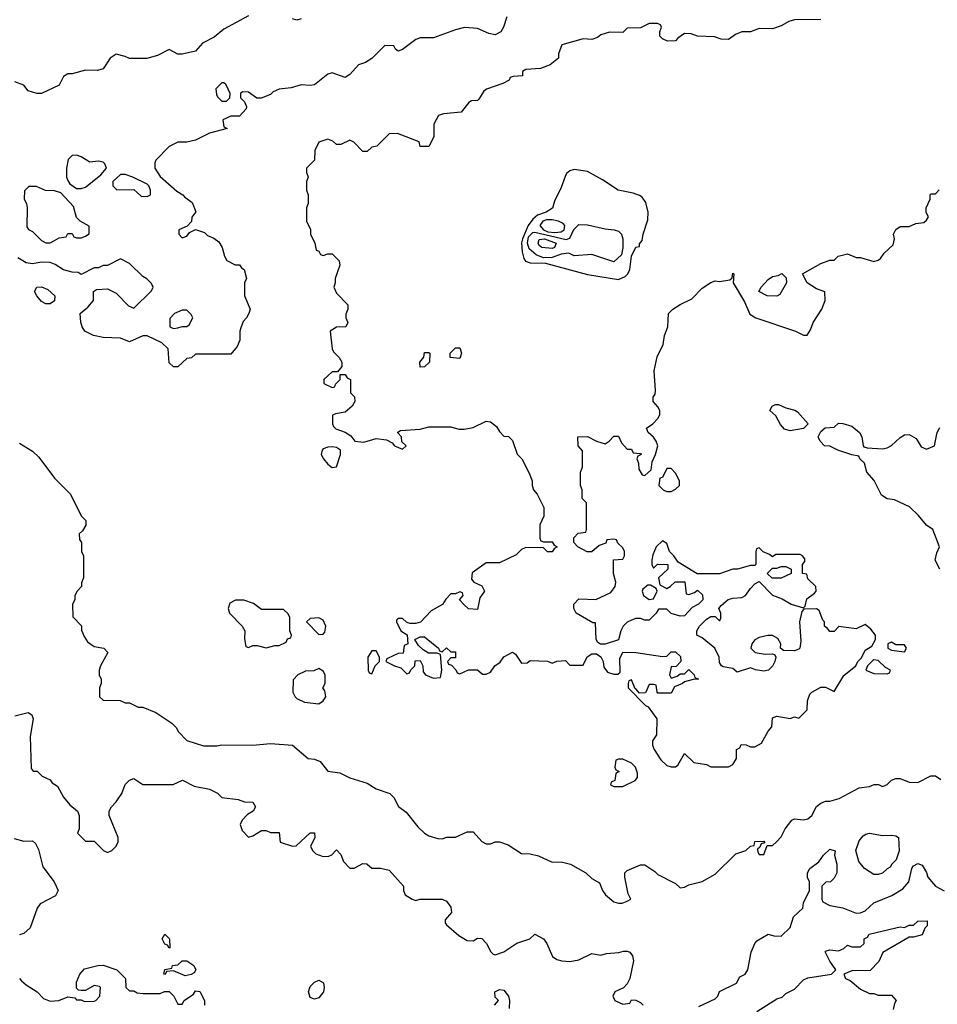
# Model space of a CAD drawing. Header units: inches. Extents: x 2348341 to 2479810, y 460419 to 613669.
# Tile 21 of 256: x 2394032 to 2398198, y 473793 to 478265. Entities that reach past the tile are written whole.
import ezdxf

# ---------------------------------------------------------------- set-up
doc = ezdxf.new("R2010")
doc.units = ezdxf.units.IN
doc.header["$MEASUREMENT"] = 0
doc.layers.add('C3497', color=7, linetype='Continuous')

msp = doc.modelspace()

# ---------------------------------------------------------------- linework, layer by layer
at = {"layer": 'C3497', "color": 2}
for points, elevation in [([(2395070, 478282), (2394958, 478222), (2394914.8, 478185.2), (2394862, 478158), (2394830, 478122), (2394770, 478108.7), (2394750, 478108.7), (2394710, 478128.7), (2394658, 478102), (2394608.9, 478088.9), (2394530, 478088), (2394510, 478098), (2394470, 478108), (2394442, 478090), (2394410, 478042), (2394385.4, 478034.6), (2394330, 478035.3), (2394270, 478018), (2394250, 478018), (2394230, 478006), (2394210, 477968), (2394130, 477928.7), (2394109.1, 477929.1), (2394070, 477942), (2394050, 477968), (2394010, 477982)], 122), ([(2396243, 478277), (2396228, 478230), (2396216.3, 478210), (2396190, 478196.2), (2396162, 478202), (2396110, 478225.2), (2396051.1, 478228.9), (2396010, 478219), (2395910, 478182), (2395850, 478182), (2395830, 478175.3), (2395770, 478128.7), (2395750, 478122), (2395738, 478130), (2395730, 478146), (2395690, 478148), (2395630, 478088), (2395602, 478070), (2395570, 478059.3), (2395530, 478015.3), (2395510, 478002), (2395450, 478024), (2395430, 478017.2), (2395370, 477969), (2395350, 477965.2), (2395310, 477969.3), (2395264.5, 477955.5), (2395210, 477949.4), (2395183, 477937), (2395170, 477925.2), (2395128.4, 477908.4), (2395108.4, 477908.4), (2395070, 477935.3), (2395043.6, 477936.4), (2395034, 477930), (2395034, 477910), (2395051.6, 477891.6), (2395062, 477870), (2395059.6, 477860.4), (2395030, 477826), (2394990, 477826), (2394954, 477810), (2394958, 477778), (2394974, 477770), (2394894, 477750), (2394830, 477718), (2394790, 477708.7), (2394750, 477708.7), (2394736.9, 477703.1), (2394710, 477688), (2394650, 477626), (2394645.4, 477614.6), (2394644.7, 477590), (2394670, 477552), (2394745.4, 477485.4), (2394772, 477470), (2394779.6, 477459.6), (2394814.4, 477434.4), (2394831.6, 477391.6), (2394812.7, 477367.3), (2394811.6, 477348.4), (2394792.7, 477327.3), (2394754, 477310), (2394754, 477290), (2394770, 477274), (2394790, 477282), (2394802, 477298), (2394830, 477312), (2394870, 477298), (2394884.5, 477284.5), (2394913.2, 477273.2), (2394935.9, 477255.9), (2394951.3, 477230), (2394962, 477190), (2394971.6, 477171.6), (2395010, 477152), (2395030, 477151.3), (2395038, 477138), (2395051, 477130), (2395062, 477090), (2395052, 477070), (2395052, 477010), (2395078, 476950), (2395072, 476930), (2395062, 476910), (2395046, 476894), (2395035.3, 476864.7), (2395031, 476850), (2395031, 476809), (2395019.6, 476780.4), (2394990, 476746), (2394830, 476746), (2394811.6, 476728.4), (2394790, 476726), (2394750, 476688), (2394730, 476688), (2394710, 476706), (2394706, 476770), (2394676.4, 476796.4), (2394610, 476828.7), (2394590, 476828.7), (2394530, 476802), (2394490, 476818), (2394410, 476822), (2394366, 476830), (2394328, 476850), (2394315.3, 476870), (2394308.4, 476891.6), (2394306, 476930), (2394340.4, 476959.6), (2394366, 476990), (2394366, 477030), (2394380.4, 477039.6), (2394430, 477042), (2394470, 477022), (2394525.4, 476965.4), (2394550, 476954), (2394630, 477034), (2394638, 477050), (2394630, 477066), (2394608.4, 477088.4), (2394590, 477098), (2394530, 477158), (2394490, 477178), (2394430, 477148), (2394410, 477148), (2394390, 477138), (2394370, 477138), (2394310, 477108), (2394296.4, 477116.4), (2394270, 477118), (2394230, 477128.7), (2394192.9, 477152.9), (2394170, 477162), (2394130, 477164), (2394090, 477155.3), (2394060.4, 477160.4), (2394023.1, 477183.1)], 126), ([(2395310, 478268), (2395290, 478262), (2395270, 478268.7)], 122), ([(2397670, 478265.2), (2397550, 478263.7), (2397523.8, 478256.2), (2397490, 478237.2), (2397450, 478222.7), (2397390, 478225.2), (2397350, 478209.4), (2397310, 478209.2), (2397282, 478198), (2397250, 478175.3), (2397216.4, 478176.4), (2397187.3, 478187.3), (2397109.1, 478189.1), (2397080.4, 478200.4), (2397050, 478202), (2397019.6, 478180.4), (2397010, 478168), (2396972.7, 478167.3), (2396950, 478178), (2396938, 478190), (2396938, 478210), (2396946, 478230), (2396942, 478242), (2396927.3, 478247.3), (2396890, 478248), (2396850, 478228), (2396790, 478226), (2396770, 478206), (2396710, 478208.7), (2396670, 478195.3), (2396656, 478184), (2396630, 478175.3), (2396590, 478177.2), (2396494, 478150), (2396478, 478110), (2396478, 478090), (2396439.8, 478060.2), (2396396.9, 478043.1), (2396330, 478038), (2396314, 478030), (2396314, 478010), (2396272.7, 478007.3), (2396258, 478002), (2396254, 477990), (2396225.4, 477974.6), (2396151.1, 477948.9), (2396139.6, 477940.4), (2396116.9, 477903.1), (2396110, 477898), (2396083.6, 477896.4), (2396071.6, 477888.4), (2396036, 477844), (2395956.4, 477836.4), (2395934, 477830), (2395912, 477790), (2395912.7, 477732.7), (2395890, 477688), (2395850, 477688.7), (2395846, 477710), (2395747.3, 477747.3), (2395710, 477746), (2395654, 477690), (2395630, 477686), (2395610, 477666), (2395590, 477666), (2395548.4, 477708.4), (2395530, 477718), (2395490, 477698), (2395470, 477698), (2395453.6, 477713.6), (2395430, 477722), (2395390, 477708), (2395371.3, 477670), (2395370, 477626), (2395334, 477590), (2395334, 477570), (2395342, 477550), (2395334, 477530), (2395334, 477490), (2395342, 477470), (2395342, 477430), (2395334, 477410), (2395334, 477350), (2395351.6, 477311.6), (2395352, 477290), (2395372, 477250), (2395378, 477218), (2395390, 477214), (2395398, 477198), (2395410, 477194), (2395430, 477202), (2395450, 477202), (2395482, 477170), (2395484.7, 477150), (2395464.7, 477090), (2395464.7, 477070), (2395458, 477050), (2395470, 477022), (2395522, 476970), (2395522, 476950), (2395512.7, 476927.3), (2395512, 476910), (2395522, 476890), (2395512, 476870), (2395470, 476868), (2395442, 476850), (2395451, 476770), (2395456, 476756), (2395482, 476730), (2395494, 476710), (2395494, 476690), (2395474, 476666), (2395450, 476666), (2395430, 476648), (2395412, 476630), (2395412.7, 476612.7), (2395450, 476594), (2395462, 476598), (2395466, 476610), (2395486, 476630), (2395486, 476654), (2395510, 476654), (2395518, 476638), (2395534, 476630), (2395534, 476570), (2395552, 476552), (2395554, 476530), (2395542, 476510), (2395510, 476482), (2395465.4, 476474.6), (2395452, 476468), (2395451.3, 476430), (2395456.9, 476416.9), (2395466.4, 476406.4), (2395510, 476391.3), (2395534.8, 476374.8), (2395554, 476350), (2395594, 476346), (2395650, 476362), (2395696.9, 476356.9), (2395723.6, 476343.6), (2395734, 476330), (2395770, 476314), (2395786, 476330), (2395767.3, 476347.3), (2395766, 476370), (2395748.4, 476388.4), (2395748.4, 476391.6), (2395760.4, 476399.6), (2395850, 476404.7), (2395890, 476416), (2395990, 476416), (2396025.4, 476405.4), (2396050, 476404.7), (2396090, 476412), (2396150, 476442), (2396170, 476438), (2396196.9, 476416.9), (2396210, 476394), (2396230, 476374), (2396251.6, 476371.6), (2396270, 476354), (2396291.1, 476291.1), (2396311.3, 476270), (2396345.4, 476205.4), (2396358, 476170), (2396358, 476150), (2396364.7, 476130), (2396382, 476110), (2396412, 476050), (2396412, 476010), (2396394, 475970), (2396394, 475910), (2396398, 475898), (2396410, 475894), (2396450, 475894), (2396458, 475878), (2396472, 475870), (2396458, 475862), (2396450, 475848), (2396428.4, 475848.4), (2396410, 475866), (2396330, 475868), (2396310, 475858), (2396285.4, 475834.6), (2396210, 475798), (2396150, 475798), (2396086.8, 475753.2), (2396083.6, 475723.6), (2396094, 475710), (2396130, 475694), (2396142, 475670), (2396121, 475639), (2396110, 475586), (2396070, 475588.7), (2396048.9, 475608.9), (2396028, 475630), (2396046, 475650), (2396042, 475662), (2396030, 475666), (2396010, 475658), (2395990, 475658), (2395966.4, 475633.6), (2395951.1, 475608.9), (2395899.6, 475580.4), (2395851, 475529), (2395830, 475522), (2395803.1, 475523.1), (2395788, 475528), (2395770, 475546), (2395750, 475546), (2395742, 475538), (2395742, 475530), (2395762, 475490), (2395791.3, 475471.3), (2395794, 475430), (2395778, 475422), (2395772.7, 475387.3), (2395750, 475386), (2395730, 475378), (2395698, 475362), (2395694, 475350), (2395734, 475330), (2395762, 475322), (2395790, 475294), (2395802, 475298), (2395807.3, 475312.7), (2395826, 475330), (2395827.3, 475352.7), (2395850, 475354), (2395862, 475330), (2395863.6, 475303.6), (2395874, 475290), (2395910, 475274), (2395942, 475278), (2395948, 475310), (2395942, 475382), (2395927.3, 475387.3), (2395888.4, 475388.4), (2395863.1, 475403.1), (2395843.1, 475423.1), (2395826, 475450), (2395850, 475462), (2395870, 475462), (2395934, 475410), (2395938, 475398), (2395950, 475394), (2395970, 475412), (2395990, 475394), (2396010, 475394), (2396010, 475366), (2395990, 475366), (2395974, 475350), (2395978, 475338), (2395992.7, 475332.7), (2396012.7, 475312.7), (2396018, 475298), (2396030, 475294), (2396070, 475312), (2396110, 475312), (2396132.7, 475292.7), (2396150, 475292), (2396170, 475302), (2396189.2, 475330.8), (2396213.2, 475346.8), (2396230, 475371.3), (2396270, 475392), (2396283.6, 475383.6), (2396310, 475342), (2396336.4, 475343.6), (2396350, 475354), (2396428.4, 475351.6), (2396450, 475342), (2396470, 475352), (2396510, 475354), (2396530, 475334), (2396590, 475334), (2396608.9, 475371.1), (2396630, 475384.7), (2396650, 475384.7), (2396670.9, 475370.9), (2396681, 475350), (2396684.7, 475324.7), (2396701, 475301), (2396730, 475292), (2396747.3, 475292.7), (2396758, 475302), (2396756.4, 475363.6), (2396770, 475392), (2396830, 475391.3), (2396950, 475372), (2396970, 475374), (2396990, 475394), (2397010, 475394), (2397032.7, 475372.7), (2397034, 475350), (2397012, 475328), (2396990, 475326), (2396982, 475290), (2396990, 475274), (2397016.4, 475283.6), (2397030, 475294), (2397050, 475294), (2397070, 475314), (2397094, 475290), (2397098, 475278), (2397114, 475270), (2397090, 475268.7), (2397050, 475258), (2397042, 475250), (2397004.7, 475235.3), (2396990, 475206), (2396930, 475206), (2396926, 475210), (2396922, 475242), (2396910, 475246), (2396890, 475246), (2396872.7, 475207.3), (2396846, 475206), (2396830, 475226), (2396826, 475226), (2396810, 475266), (2396798, 475262), (2396794, 475250), (2396794, 475230), (2396874, 475150), (2396884.7, 475144.7), (2396924.7, 475090), (2396923.6, 475016.4), (2396904.7, 474990), (2396904.7, 474970), (2396912, 474950), (2396943.5, 474903.5), (2396970, 474878), (2396990, 474871.3), (2397010, 474872), (2397020.4, 474879.6), (2397050, 474932), (2397092, 474892), (2397150, 474882), (2397170, 474872), (2397250, 474872), (2397270, 474882), (2397286, 474910), (2397286, 474950), (2397302, 474958), (2397307.3, 474972.7), (2397330, 474972), (2397350, 474962), (2397370, 474962), (2397400.4, 474979.6), (2397430, 475034), (2397447.3, 475052.7), (2397450, 475094), (2397470, 475102), (2397530, 475091.3), (2397550, 475098), (2397570, 475092), (2397608, 475130), (2397608.9, 475171.1), (2397619, 475201), (2397629.1, 475210.9), (2397670, 475234), (2397690, 475234), (2397730, 475214), (2397773.6, 475286.4), (2397828, 475330), (2397838, 475350), (2397854, 475366), (2397870, 475402), (2397900.4, 475419.6), (2397918, 475450), (2397918, 475470), (2397896.5, 475496.5), (2397870, 475518), (2397830, 475499), (2397751.6, 475508.4), (2397730, 475486), (2397710, 475486), (2397700.4, 475500.4), (2397686, 475510), (2397686, 475530), (2397678, 475538), (2397662, 475582), (2397650, 475588.7), (2397592, 475588), (2397583.6, 475576.4), (2397572, 475530), (2397578, 475442), (2397574, 475410), (2397570, 475406), (2397550, 475398), (2397500.4, 475400.4), (2397486, 475410), (2397488, 475430), (2397474.6, 475454.6), (2397450, 475468.7), (2397428.4, 475468.4), (2397390, 475459), (2397370, 475448.7), (2397356, 475430), (2397351.3, 475410), (2397370.8, 475390.8), (2397416.5, 475383.5), (2397450, 475384.7), (2397459.8, 475379.8), (2397464.7, 475370), (2397461, 475350), (2397450.6, 475329.4), (2397431.3, 475310), (2397410, 475306), (2397372.5, 475312.5), (2397350, 475322), (2397290, 475302), (2397270, 475318), (2397225.6, 475325.6), (2397218, 475330), (2397210, 475346), (2397208, 475370), (2397188, 475410), (2397130, 475458), (2397106, 475470), (2397106, 475490), (2397118, 475510), (2397150, 475542), (2397170, 475554), (2397190, 475554), (2397210, 475534), (2397215.3, 475544.7), (2397215.3, 475570), (2397206, 475590), (2397216.4, 475603.6), (2397249, 475631), (2397270, 475638), (2397310, 475641), (2397328, 475650), (2397350, 475682), (2397370, 475702), (2397390, 475714), (2397450, 475651.3), (2397494.4, 475634.4), (2397534, 475610), (2397590, 475594), (2397598, 475602), (2397605.2, 475634.8), (2397640.4, 475659.6), (2397648, 475670), (2397646, 475690), (2397610, 475726), (2397606, 475746), (2397586, 475750), (2397586, 475790), (2397596.4, 475803.6), (2397596.4, 475816.4), (2397586, 475830), (2397575.3, 475835.3), (2397464.7, 475835.3), (2397450, 475826), (2397436.4, 475836.4), (2397407.3, 475847.3), (2397390, 475866), (2397378, 475862), (2397374, 475850), (2397374, 475790), (2397370, 475786), (2397350, 475786), (2397290.9, 475769.1), (2397270, 475768.7), (2397210, 475748.7), (2397108, 475748), (2397021.2, 475801.2), (2397002, 475830), (2396982, 475850), (2396970, 475886), (2396950, 475898), (2396922, 475870), (2396906, 475834), (2396902, 475810), (2396902, 475790), (2396910, 475774), (2396928, 475792), (2396974, 475790), (2396974, 475770), (2396932, 475730), (2396938, 475698), (2396970, 475682), (2396986, 475690), (2397008.4, 475711.6), (2397051.6, 475711.6), (2397058, 475658), (2397070, 475654), (2397096.4, 475663.6), (2397110, 475674), (2397132.7, 475652.7), (2397134, 475630), (2397114, 475610), (2397085.4, 475594.6), (2397050, 475558), (2397030, 475555.3), (2396990, 475568.7), (2396970, 475588), (2396932.7, 475587.3), (2396922, 475570), (2396890, 475538), (2396870, 475538), (2396850, 475546), (2396830, 475546), (2396810, 475538), (2396790, 475528), (2396772, 475510), (2396762, 475490), (2396751.3, 475448.7), (2396690, 475428), (2396668.4, 475428.4), (2396656.4, 475436.4), (2396648.7, 475450), (2396646, 475526), (2396634, 475526), (2396558, 475570), (2396548, 475590), (2396548, 475610), (2396570, 475634), (2396648.4, 475631.6), (2396716.5, 475663.5), (2396735.3, 475690), (2396738, 475710), (2396728, 475750), (2396728.4, 475811.6), (2396770, 475814), (2396778, 475830), (2396778, 475850), (2396770, 475866), (2396747.3, 475887.3), (2396742, 475902), (2396730, 475906), (2396698, 475902), (2396692.7, 475887.3), (2396663.6, 475876.4), (2396630, 475848), (2396608.4, 475848.4), (2396566, 475870), (2396548, 475890), (2396548.4, 475911.6), (2396567.3, 475932.7), (2396602, 475938), (2396606, 475950), (2396606, 476070), (2396586, 476090), (2396586, 476130), (2396578, 476150), (2396578, 476210), (2396587.3, 476232.7), (2396587.3, 476307.3), (2396568, 476330), (2396566, 476370), (2396610, 476371.3), (2396650, 476351.3), (2396690, 476338), (2396708, 476350), (2396730, 476374), (2396750, 476374), (2396763.6, 476343.6), (2396790, 476314), (2396810, 476314), (2396818, 476298), (2396850, 476294), (2396854, 476290), (2396838, 476282), (2396834, 476270), (2396842, 476250), (2396843.6, 476223.6), (2396858, 476198), (2396870, 476194), (2396899, 476221), (2396903.1, 476256.9), (2396918, 476290), (2396928.7, 476330), (2396922, 476350), (2396910, 476368), (2396886, 476390), (2396878, 476410), (2396906, 476430), (2396930, 476454), (2396938, 476470), (2396938, 476490), (2396930, 476506), (2396908, 476530), (2396908, 476550), (2396916.4, 476563.6), (2396919, 476581), (2396913.2, 476670), (2396926, 476734), (2396953.2, 476790), (2396959, 476830), (2396974, 476870), (2396978, 476930), (2396998, 476950), (2397030, 476971.3), (2397083.1, 476996.9), (2397130, 477044.7), (2397170, 477071.3), (2397190, 477078), (2397210, 477076), (2397256.4, 477083.6), (2397267.3, 477092.7), (2397270, 477114), (2397274, 477110), (2397272, 477070), (2397322.8, 476982.8), (2397347.1, 476927.1), (2397374, 476910), (2397554, 476850), (2397590, 476832), (2397607.3, 476832.7), (2397623.1, 476856.9), (2397635.3, 476890), (2397674, 476950), (2397689, 476990), (2397688, 477028), (2397650, 477042), (2397608, 477070), (2397586, 477110), (2397670, 477158), (2397710, 477172), (2397730, 477172), (2397748.7, 477191.3), (2397790, 477202), (2397830, 477184.7), (2397850, 477184.7), (2397910, 477166), (2397930, 477172), (2397940.4, 477179.6), (2397956.4, 477203.6), (2397998, 477242), (2398004, 477270), (2397999, 477290), (2398010, 477311.3), (2398030, 477324.7), (2398070, 477324.7), (2398100.4, 477339.6), (2398136.4, 477343.6), (2398150, 477354), (2398158, 477370), (2398148.4, 477388.4), (2398148, 477410), (2398166, 477450), (2398166, 477470), (2398170, 477474), (2398190, 477474), (2398207.3, 477492.7)], 130), ([(2398209.5, 475769.5), (2398189, 475810), (2398196.5, 475843.5), (2398208.7, 475870), (2398178, 475950), (2398149, 475969), (2398112.9, 476012.9), (2398072.5, 476052.5), (2398004.7, 476084.7), (2397970, 476089.2), (2397945.1, 476105.1), (2397911.8, 476171.8), (2397879, 476210), (2397868, 476250), (2397846, 476270), (2397842, 476282), (2397810, 476288), (2397746, 476310), (2397710, 476328), (2397686, 476330), (2397666, 476350), (2397658, 476370), (2397670, 476394), (2397688.4, 476411.6), (2397730, 476414), (2397750, 476432), (2397770, 476431.3), (2397810, 476418), (2397844.7, 476390), (2397856, 476370), (2397862, 476330), (2397864.7, 476324.7), (2397879.6, 476319.6), (2397950, 476316.3), (2397970, 476320.7), (2397990, 476330.8), (2398030, 476366.8), (2398050, 476378.8), (2398070, 476381), (2398102, 476362), (2398125.4, 476325.4), (2398150, 476314), (2398186, 476330), (2398198, 476390), (2398210, 476412)], 126), ([(2394030, 476342), (2394090, 476304.7), (2394118, 476278), (2394190, 476182), (2394262, 476110), (2394311.1, 476011.1), (2394332, 475990), (2394331.6, 475968.4), (2394316.9, 475943.1), (2394302, 475930), (2394303.6, 475903.6), (2394312, 475890), (2394312, 475850), (2394322, 475830), (2394322, 475730), (2394312.7, 475707.3), (2394312, 475690), (2394292, 475670), (2394282, 475650), (2394282, 475630), (2394272, 475610), (2394272.7, 475552.7), (2394311.6, 475511.6), (2394312.7, 475492.7), (2394323.6, 475463.6), (2394339.6, 475439.6), (2394370, 475418), (2394414, 475410), (2394431.1, 475391.1), (2394398, 475330), (2394392, 475310), (2394392, 475290), (2394402, 475270), (2394402, 475250), (2394394, 475230), (2394394, 475190), (2394410, 475174), (2394487.3, 475172.7), (2394510, 475162), (2394530, 475162), (2394570, 475142), (2394590, 475142), (2394650, 475118), (2394722, 475070), (2394742, 475050), (2394752, 475030), (2394790, 474992), (2394866.4, 474966.4), (2394926.4, 474966.4), (2394950, 474971), (2395090, 474970.6), (2395170, 474977.3), (2395270, 474970.8), (2395342, 474910), (2395370, 474906.8), (2395395.9, 474895.9), (2395430, 474852), (2395484.7, 474844.7), (2395530, 474822), (2395610, 474798), (2395650, 474771), (2395712, 474750), (2395730, 474732), (2395751.6, 474691.6), (2395786.4, 474666.4), (2395839.8, 474599.8), (2395870, 474571), (2395890, 474558.8), (2395930, 474546), (2395950, 474544.7), (2395971.6, 474551.6), (2396010, 474552), (2396063.1, 474576.9), (2396090, 474576), (2396130, 474532), (2396150, 474522), (2396170, 474522), (2396190, 474531.3), (2396210.9, 474530.9), (2396250, 474518), (2396310, 474478), (2396350, 474476), (2396387.1, 474467.1), (2396450, 474438), (2396490, 474441), (2396532, 474430), (2396602, 474390), (2396630, 474364.7), (2396664.7, 474344.7), (2396678, 474310), (2396691.3, 474290), (2396730, 474258), (2396750, 474252), (2396767.3, 474252.7), (2396790, 474262), (2396806, 474270), (2396795.3, 474295.3), (2396779, 474370), (2396779, 474390), (2396790, 474401), (2396850, 474426), (2396870, 474426), (2396916, 474396), (2396930, 474382), (2397010, 474342), (2397030, 474322), (2397050, 474324.7), (2397070, 474336), (2397130, 474351.3), (2397190, 474384.7), (2397283.2, 474476.8), (2397328.9, 474491.1), (2397350, 474512), (2397366, 474514), (2397370, 474532), (2397410, 474534), (2397414, 474530), (2397414, 474526), (2397398, 474522), (2397392.7, 474507.3), (2397382, 474498), (2397383.6, 474483.6), (2397390, 474474), (2397410, 474474), (2397426, 474514), (2397450, 474514), (2397468.4, 474531.6), (2397490, 474554), (2397508, 474590), (2397538, 474630), (2397550, 474636), (2397590, 474631.3), (2397610, 474636), (2397629.3, 474650.7), (2397650, 474691.3), (2397670, 474706), (2397690, 474716), (2397710, 474716), (2397752.5, 474727.5), (2397843.1, 474776.9), (2397890, 474782), (2397911.1, 474791.1), (2397931.1, 474791.1), (2397950, 474782), (2397970, 474792), (2397990, 474811.3), (2398010, 474818), (2398030, 474818), (2398070, 474802), (2398110, 474801), (2398169.2, 474830.8), (2398190, 474831), (2398214.4, 474814.4)], 126), ([(2394010, 475102.8), (2394070, 475118.8), (2394087.1, 475107.1), (2394093.4, 475090), (2394078.8, 475010), (2394083.6, 474863.6), (2394092.7, 474852.7), (2394111.6, 474851.6), (2394134, 474830), (2394170, 474812), (2394179.6, 474799.6), (2394203.6, 474783.6), (2394230, 474734), (2394259.6, 474699.6), (2394294, 474670), (2394302, 474650), (2394302, 474590), (2394294, 474570), (2394330, 474534), (2394370, 474534), (2394411.6, 474491.6), (2394430, 474482), (2394450, 474491.3), (2394468.7, 474510), (2394479, 474530), (2394479, 474550), (2394438, 474650), (2394438, 474670), (2394448, 474690), (2394470, 474712), (2394495.3, 474750), (2394510, 474791.3), (2394530, 474811.3), (2394550, 474818), (2394590, 474791.3), (2394728.4, 474791.6), (2394771, 474811), (2394823.6, 474783.6), (2394894, 474770), (2394930, 474752), (2394950, 474732), (2395023.6, 474723.6), (2395052.7, 474712.7), (2395090, 474711.3), (2395102, 474690), (2395092, 474670), (2395065.4, 474654.6), (2395042, 474630), (2395032, 474610), (2395042, 474582), (2395070, 474552), (2395090, 474558), (2395130, 474582), (2395150, 474582), (2395170, 474574), (2395210, 474574), (2395214, 474530), (2395270, 474512), (2395287.3, 474512.7), (2395350, 474572), (2395370, 474572), (2395371.3, 474550), (2395352, 474510), (2395362, 474490), (2395376.9, 474476.9), (2395410, 474464.7), (2395434.6, 474465.4), (2395448.4, 474471.6), (2395470, 474494), (2395490, 474474), (2395502, 474442), (2395530, 474412), (2395550, 474412), (2395590, 474432), (2395608.4, 474431.6), (2395630, 474412), (2395670, 474411.3), (2395710, 474402), (2395774, 474330), (2395774, 474310), (2395782, 474290), (2395814, 474270), (2395830, 474264.7), (2395848.7, 474271.3), (2395950, 474271), (2395970, 474262), (2395990, 474234), (2395992, 474210), (2395963.6, 474176.4), (2395963.6, 474163.6), (2395970, 474154), (2396025.4, 474105.4), (2396063.6, 474083.6), (2396090, 474082), (2396110, 474094), (2396130, 474092), (2396151.3, 474070), (2396171, 474031), (2396181, 474021), (2396190, 474018), (2396230, 474030.8), (2396289.5, 474070.5), (2396348, 474090), (2396370, 474112), (2396410.6, 474090.6), (2396424.7, 474070), (2396451.3, 474010), (2396470, 473996), (2396494, 473990), (2396530, 473987.3), (2396570, 473994.8), (2396630, 474024.7), (2396670, 474016), (2396696, 474024), (2396751.9, 474028.1), (2396774, 474034), (2396790, 474034.8), (2396802, 474030), (2396813.7, 474013.7), (2396818.8, 473990), (2396802, 473910), (2396790, 473886), (2396772.7, 473867.3), (2396734, 473850), (2396724.7, 473830), (2396734, 473810), (2396770, 473794), (2396802, 473798), (2396810, 473814), (2396830, 473812), (2396850, 473802), (2396862, 473790)], 122), ([(2394006.2, 474546.2), (2394050, 474533.4), (2394090, 474534.9), (2394103.9, 474523.9), (2394116.5, 474496.5), (2394137, 474417), (2394187.3, 474350), (2394206.8, 474310), (2394193.7, 474286.3), (2394124.7, 474250), (2394111.3, 474230), (2394079.8, 474140.2), (2394050, 474115.3), (2394030, 474108)], 118), ([(2397116, 473784), (2397190, 473818), (2397202, 473830), (2397210, 473851.3), (2397286, 473890), (2397302, 473918), (2397326, 473930), (2397338, 473950), (2397353.2, 474030), (2397369, 474070), (2397378.6, 474081.4), (2397430, 474111.3), (2397456.4, 474103.6), (2397490, 474102), (2397530, 474142), (2397546, 474190), (2397588, 474230), (2397590, 474254), (2397618, 474310), (2397618, 474350), (2397609.2, 474369.2), (2397609.2, 474390), (2397619, 474410), (2397660.2, 474439.8), (2397682, 474470), (2397710, 474498), (2397734, 474490), (2397732, 474470), (2397742, 474430), (2397742, 474390), (2397730, 474366), (2397714, 474350), (2397692.7, 474347.3), (2397674, 474330), (2397674, 474270), (2397678, 474258), (2397710, 474242), (2397768.9, 474231.1), (2397830, 474206.7), (2397850, 474208.4), (2397870, 474218), (2397910, 474254.8), (2397991.9, 474288.1), (2398042, 474318), (2398068.7, 474350), (2398082, 474410), (2398090, 474422), (2398110, 474432), (2398130, 474424.7), (2398150, 474392), (2398154.8, 474370), (2398190.3, 474330.4), (2398228.9, 474308.9)], 122), ([(2397378.9, 473761.1), (2397470, 473818), (2397493.6, 473826.4), (2397510, 473842), (2397550, 473862), (2397590, 473904.7), (2397610, 473914), (2397718, 473930), (2397738, 473950), (2397710, 473988.7), (2397688.9, 474031.1), (2397690, 474034), (2397710, 474041), (2397750, 474036), (2397774, 474046), (2397790, 474062), (2397810, 474054), (2397850, 474054), (2397866, 474070), (2397866, 474090), (2397882, 474098), (2397888.9, 474111.1), (2398010, 474141), (2398030, 474144.7), (2398050, 474142), (2398070, 474152), (2398090, 474152), (2398110, 474171.3), (2398152, 474172), (2398152, 474150), (2398141, 474139), (2398130, 474108.7), (2398090, 474098), (2398070, 474098), (2397951.6, 474028.4), (2397932.7, 473987.3), (2397892.7, 473947.3), (2397810, 473946), (2397774, 473930), (2397782, 473910), (2397802, 473902), (2397850, 473862), (2397890, 473842), (2397910, 473842), (2397930, 473834), (2397990, 473834), (2398011.3, 473810), (2398003.6, 473796.4), (2397998, 473770)], 118), ([(2394030.9, 473910.9), (2394039.8, 473899.8), (2394061.1, 473881.1), (2394110.4, 473850.4), (2394139.1, 473819.1), (2394170, 473806.8), (2394209.4, 473810.6), (2394250, 473826.8), (2394282, 473822), (2394290, 473814), (2394310, 473814), (2394326.4, 473806.4), (2394370, 473806.8), (2394378, 473810), (2394395.3, 473830), (2394398, 473870), (2394394.6, 473874.6), (2394370, 473878), (2394330, 473855.3), (2394310, 473855.3), (2394298, 473858), (2394290, 473866), (2394290, 473894), (2394304, 473930), (2394326.3, 473953.7), (2394386, 473970), (2394410, 473970.8), (2394472, 473950), (2394512, 473910), (2394514, 473870), (2394530, 473854), (2394550, 473854), (2394565.4, 473845.4), (2394590, 473842), (2394670, 473842), (2394688.4, 473851.6), (2394710, 473852), (2394732, 473830), (2394750, 473794), (2394770, 473794), (2394778, 473810), (2394820.4, 473839.6), (2394830, 473854), (2394850, 473852), (2394871.3, 473810), (2394871.3, 473790)], 118), ([(2396188, 473790), (2396206, 473810), (2396190, 473826), (2396189, 473850), (2396210, 473861), (2396230, 473858), (2396251, 473830), (2396256, 473810), (2396254.8, 473774.8)], 118)]:
    msp.add_lwpolyline(points, dxfattribs=dict(at, elevation=elevation))
for points, elevation in [([(2394958, 477978), (2394950, 477978), (2394922, 477950), (2394925.4, 477925.4), (2394930, 477914), (2394950, 477894), (2394970, 477894), (2394986, 477910), (2394988, 477930), (2394968.4, 477968.4)], 126), ([(2394290, 477648.7), (2394270, 477648), (2394252, 477630), (2394244.7, 477590), (2394244.7, 477550), (2394250, 477534), (2394259.6, 477519.6), (2394290, 477498), (2394310, 477498), (2394330, 477504.7), (2394400.4, 477559.6), (2394426, 477590), (2394418, 477610), (2394410, 477618), (2394390, 477622), (2394350, 477618), (2394310, 477642)], 126), ([(2394510, 477562), (2394490, 477562), (2394454, 477530), (2394454, 477510), (2394472.7, 477492.7), (2394550, 477494), (2394583.6, 477463.6), (2394610, 477462), (2394626, 477470), (2394626, 477490), (2394618, 477510), (2394610, 477518), (2394546, 477550)], 126), ([(2396550, 477584.5), (2396530, 477578), (2396514.6, 477565.4), (2396508, 477552), (2396490, 477502), (2396459.8, 477440.2), (2396450.7, 477409.3), (2396422, 477390), (2396383.1, 477376.9), (2396361.1, 477358.9), (2396340.5, 477330), (2396314, 477270), (2396310.9, 477250.9), (2396313.4, 477210), (2396320.7, 477180.7), (2396328.7, 477168.7), (2396350, 477160.4), (2396418.8, 477158.8), (2396610, 477107.4), (2396750, 477084.9), (2396781.2, 477098.8), (2396792.7, 477110), (2396802, 477130), (2396809.3, 477190.7), (2396830, 477232), (2396846, 477234), (2396846, 477246), (2396858, 477262), (2396862, 477290), (2396884, 477356), (2396886, 477390), (2396875.1, 477435.1), (2396858, 477458), (2396845.6, 477465.6), (2396817, 477477), (2396748.7, 477490), (2396677.7, 477537.7), (2396610, 477574.5)], 134), ([(2394107.3, 477507.3), (2394072.7, 477507.3), (2394052.7, 477487.3), (2394052, 477450), (2394062, 477430), (2394064.7, 477410), (2394063.6, 477323.6), (2394071.6, 477311.6), (2394090, 477302), (2394130, 477262), (2394150, 477252), (2394170, 477252), (2394190, 477262), (2394210, 477274), (2394242, 477278), (2394250, 477294), (2394270, 477294), (2394278, 477278), (2394290, 477274), (2394310, 477274), (2394330, 477282), (2394347.3, 477292.7), (2394347.3, 477327.3), (2394306, 477350), (2394290, 477366), (2394276.4, 477416.4), (2394219, 477479), (2394190, 477488), (2394148.4, 477488.4)], 126), ([(2396730, 477165.6), (2396630, 477198.9), (2396550, 477191.6), (2396524.7, 477204.7), (2396490, 477199.3), (2396450, 477185.1), (2396410, 477182.7), (2396377.3, 477197.3), (2396344.7, 477224.7), (2396338, 477250), (2396341.6, 477278.4), (2396361.8, 477298.2), (2396370, 477299.6), (2396512.9, 477267.1), (2396530, 477273), (2396548, 477312), (2396570, 477334.6), (2396610, 477333.1), (2396690, 477314.3), (2396731, 477310), (2396750, 477303.7), (2396764.9, 477290), (2396770.5, 477270), (2396770.7, 477229.3), (2396763.8, 477196.2)], 134), ([(2396450, 477356.2), (2396424.4, 477355.6), (2396407.1, 477350), (2396394, 477330), (2396410.2, 477310), (2396430, 477301.8), (2396462.1, 477297.9), (2396490, 477300.6), (2396503.9, 477310), (2396507.3, 477330), (2396499.5, 477339.5), (2396478, 477350)], 138), ([(2396450, 477226.2), (2396402.7, 477230), (2396390, 477239.5), (2396385.8, 477250), (2396390, 477266.8), (2396414.8, 477270), (2396467.7, 477250), (2396460.7, 477230)], 130), ([(2397470, 477008.7), (2397426, 477010), (2397388, 477030), (2397398, 477050), (2397430, 477084.7), (2397450, 477098), (2397476.4, 477103.6), (2397492, 477112), (2397512.7, 477092.7), (2397514, 477070), (2397483.6, 477016.4)], 130), ([(2394150, 476974), (2394130, 476985.2), (2394109, 477010), (2394099, 477030), (2394108.7, 477050), (2394130, 477051), (2394159.8, 477039.8), (2394191.3, 477010), (2394190, 476988), (2394170, 476974)], 126), ([(2394790, 476946), (2394770, 476946), (2394734, 476930), (2394712.7, 476907.3), (2394714, 476870), (2394730, 476862), (2394750, 476864.7), (2394770, 476872), (2394790, 476872), (2394800.4, 476879.6), (2394818, 476910), (2394810, 476926)], 126), ([(2395850, 476686), (2395848, 476710), (2395867.3, 476732.7), (2395870, 476754), (2395890, 476754), (2395894, 476750), (2395892, 476710), (2395870, 476688)], 130), ([(2396030, 476726), (2395986, 476730), (2395986, 476750), (2396010, 476774), (2396030, 476774), (2396032, 476770), (2396038, 476750)], 130), ([(2397530, 476398), (2397505.2, 476405.2), (2397486.3, 476426.3), (2397465.2, 476465.2), (2397438, 476490), (2397448, 476510), (2397463.1, 476516.9), (2397476.9, 476516.9), (2397510, 476502), (2397551.6, 476491.6), (2397563.6, 476483.6), (2397612, 476430), (2397590, 476408.7)], 126), ([(2395450, 476325.2), (2395430, 476324), (2395410, 476315.3), (2395404.7, 476310), (2395401, 476290), (2395411, 476270), (2395430, 476246), (2395450, 476231.3), (2395470, 476234), (2395489, 476290), (2395488, 476310), (2395470, 476322)], 130), ([(2396990, 476226), (2396970, 476226), (2396950, 476186), (2396938, 476182), (2396934, 476150), (2396954, 476130), (2396970, 476122), (2396990, 476122), (2397010, 476132), (2397028, 476150), (2397028, 476170), (2397010, 476206)], 130), ([(2397490, 475728), (2397448.4, 475728.4), (2397426, 475750), (2397450, 475774), (2397470, 475774), (2397490, 475782), (2397510, 475782), (2397534, 475770), (2397534, 475750)], 130), ([(2396896.4, 475696.4), (2396883.6, 475696.4), (2396861, 475679), (2396858, 475670), (2396864.7, 475650), (2396890, 475632), (2396910, 475634), (2396926, 475670), (2396922, 475682)], 130), ([(2395050, 475628.7), (2395011.6, 475628.4), (2394985.4, 475614.6), (2394978, 475590), (2394984.7, 475570), (2395042, 475510), (2395054, 475490), (2395052.7, 475452.7), (2395058, 475418), (2395070, 475414), (2395090, 475422), (2395110, 475422), (2395150, 475412), (2395190, 475422), (2395210, 475422), (2395242, 475438), (2395247.3, 475452.7), (2395262, 475458), (2395266, 475470), (2395258, 475490), (2395258, 475550), (2395250, 475566), (2395230, 475586), (2395130, 475586), (2395092.9, 475612.9)], 130), ([(2395390, 475548), (2395350, 475546), (2395334, 475530), (2395390, 475472), (2395410, 475474), (2395416.4, 475483.6), (2395422, 475510), (2395410, 475538)], 130), ([(2395650, 475398), (2395630, 475398), (2395612, 475370), (2395614, 475310), (2395618, 475298), (2395630, 475294), (2395646, 475330), (2395666, 475350), (2395666, 475370)], 130), ([(2397990, 475438), (2397974, 475430), (2397974, 475410), (2397990, 475402), (2398050, 475394), (2398058, 475410), (2398050, 475426), (2398010, 475426)], 130), ([(2397910, 475358), (2397905.4, 475354.6), (2397882, 475330), (2397874, 475310), (2397910, 475296), (2397970, 475294), (2397982, 475298), (2397986, 475310), (2397963.1, 475323.1), (2397930, 475355.3)], 130), ([(2395390, 475318), (2395367.3, 475307.3), (2395330, 475306), (2395294, 475290), (2395272.7, 475267.3), (2395272, 475210), (2395282, 475190), (2395290, 475182), (2395325.4, 475165.4), (2395390, 475158), (2395410, 475172), (2395422, 475190), (2395416.4, 475216.4), (2395408.7, 475230), (2395418, 475250), (2395418, 475290), (2395410, 475306)], 130), ([(2396770, 474906), (2396750, 474906), (2396738, 474902), (2396734, 474870), (2396738, 474858), (2396754, 474850), (2396738, 474842), (2396734, 474810), (2396718, 474802), (2396714, 474790), (2396730, 474782), (2396770, 474782), (2396826, 474810), (2396836.4, 474823.6), (2396836.4, 474843.6), (2396828, 474870), (2396810, 474888)], 130), ([(2397950, 474559.1), (2397990, 474561), (2398010, 474558), (2398022, 474550), (2398024.7, 474490), (2398011.3, 474450), (2397992, 474430), (2397984.7, 474415.3), (2397970, 474408), (2397950, 474388.7), (2397930, 474382), (2397910, 474382), (2397868, 474410), (2397842, 474442), (2397828.9, 474491.1), (2397844, 474536), (2397861.2, 474558.8), (2397873.6, 474566.4), (2397890, 474571)], 122), ([(2394710, 474048), (2394702, 474062), (2394690, 474066), (2394678, 474090), (2394690, 474112), (2394712, 474090), (2394714, 474050)], 118), ([(2394783.1, 473923.1), (2394730, 473946), (2394698, 473942), (2394692, 473928), (2394686, 473930), (2394690, 473952), (2394722, 473958), (2394726, 473970), (2394750, 473972), (2394769, 473991), (2394790, 473991.3), (2394822, 473970), (2394832, 473950), (2394823.6, 473936.4), (2394810, 473928)], 118), ([(2395370, 473817.2), (2395350, 473824), (2395342.7, 473850), (2395350, 473874.8), (2395370, 473894), (2395390, 473902.8), (2395410.6, 473890.6), (2395414, 473870), (2395411, 473850), (2395390, 473822)], 118)]:
    msp.add_lwpolyline(points, close=True, dxfattribs=dict(at, elevation=elevation))

doc.saveas('drawing.dxf')
